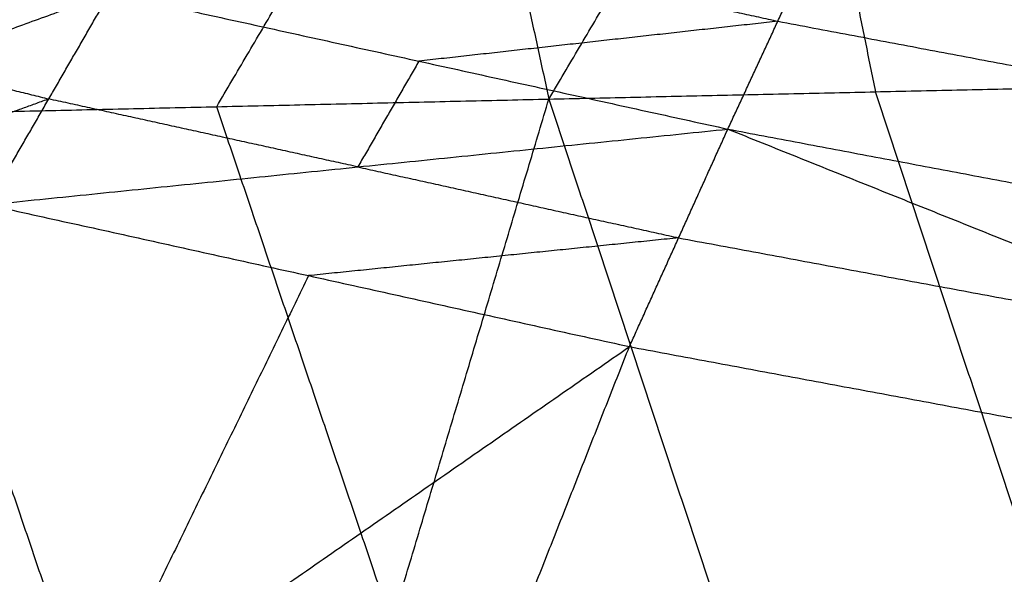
# Model space of a CAD drawing. Header units: millimetres. Extents: x -106 to 110, y -96 to 120.
# Tile 223 of 256: x -101.62 to -99.67, y 28.89 to 29.99. Entities that reach past the tile are written whole.
import ezdxf

# ---------------------------------------------------------------- set-up
doc = ezdxf.new("R2010")
doc.units = ezdxf.units.MM
doc.header["$MEASUREMENT"] = 0
doc.layers.add('Default', color=7, linetype='Continuous', true_color=0x000000)

msp = doc.modelspace()

# ---------------------------------------------------------------- linework, layer by layer
at = {"layer": 'Default'}
for points in [[(-100.5743, 29.8303, 9.7608), (-100.0906, 30.6493, 10.5265), (-99.6069, 31.4683, 11.2922)], [(-101.8888, 29.8001, 10.523), (-101.4068, 30.6186, 11.2904), (-100.9248, 31.4371, 12.0578)], [(-100.9248, 31.4371, 12.0578), (-100.7496, 30.6337, 10.9093), (-100.5743, 29.8303, 9.7608)], [(-100.0906, 30.6493, 10.5265), (-100.0095, 30.247, 9.9617), (-99.9284, 29.8447, 9.3969)], [(-101.2316, 29.8152, 10.1419), (-100.9906, 30.2245, 10.5256), (-100.7496, 30.6337, 10.9093)], [(-99.8218, 30.6206, 13.5173), (-98.8351, 30.2019, 13.0975), (-97.8484, 29.7833, 12.6777)], [(-100.2202, 29.7708, 13.5609), (-100.1213, 29.9843, 13.5495), (-100.0224, 30.1977, 13.5381)], [(-100.2202, 29.7708, 13.5609), (-100.1213, 29.9843, 13.5495), (-100.0224, 30.1977, 13.5381)], [(-100.0224, 30.1977, 13.5381), (-98.9859, 29.7697, 13.1136), (-97.9494, 29.3417, 12.6892)], [(-100.0224, 30.1977, 13.5381), (-98.9354, 29.9905, 13.1079), (-97.8484, 29.7833, 12.6777)], [(-100.7327, 30.1187, 13.5876), (-100.427, 30.0515, 13.5686), (-100.1213, 29.9843, 13.5495)], [(-102.2286, 29.7551, 13.5029), (-101.8358, 29.8974, 13.57), (-101.4429, 30.0398, 13.6372)], [(-101.6845, 29.6212, 13.6227), (-101.5637, 29.8305, 13.6299), (-101.4429, 30.0398, 13.6372)], [(-101.4429, 30.0398, 13.6372), (-100.8315, 29.9053, 13.599), (-100.2202, 29.7708, 13.5609)], [(-100.1213, 29.9843, 13.5495), (-100.4764, 29.9448, 13.5743), (-100.8315, 29.9053, 13.599)], [(-100.1213, 29.9843, 13.5495), (-99.5536, 29.877, 13.3316), (-98.9859, 29.7697, 13.1136)], [(-100.8315, 29.9053, 13.599), (-100.8919, 29.8007, 13.5954), (-100.9523, 29.696, 13.5918)], [(-101.8358, 29.8974, 13.57), (-101.6997, 29.864, 13.6), (-101.5637, 29.8305, 13.6299)], [(-100.5743, 29.8303, 9.7608), (-99.9284, 29.8447, 9.3969), (-99.2824, 29.8591, 9.0331)], [(-99.5896, 28.8213, 8.4885), (-99.759, 29.333, 8.9427), (-99.9284, 29.8447, 9.3969)], [(-99.8967, 27.7835, 7.9439), (-99.5896, 28.8213, 8.4885), (-99.2824, 29.8591, 9.0331)], [(-101.5637, 29.8305, 13.6299), (-101.7601, 29.7593, 13.5964), (-101.9566, 29.6881, 13.5628)], [(-101.8888, 29.8001, 10.523), (-101.2316, 29.8152, 10.1419), (-100.5743, 29.8303, 9.7608)], [(-100.9523, 29.696, 13.5918), (-101.258, 29.7633, 13.6109), (-101.5637, 29.8305, 13.6299)], [(-101.1964, 27.7547, 8.6734), (-100.8853, 28.7925, 9.2171), (-100.5743, 29.8303, 9.7608)], [(-100.5743, 29.8303, 9.7608), (-100.2355, 28.8069, 8.8523), (-99.8967, 27.7835, 7.9439)], [(-100.8853, 28.7925, 9.2171), (-101.0585, 29.3038, 9.6795), (-101.2316, 29.8152, 10.1419)], [(-101.8888, 29.8001, 10.523), (-101.5426, 28.7774, 9.5982), (-101.1964, 27.7547, 8.6734)], [(-101.6845, 29.6212, 13.6227), (-100.9523, 29.696, 13.5918), (-100.2202, 29.7708, 13.5609)], [(-100.415, 29.3403, 13.5858), (-100.3176, 29.5556, 13.5733), (-100.2202, 29.7708, 13.5609)], [(-100.415, 29.3403, 13.5858), (-100.3176, 29.5556, 13.5733), (-100.2202, 29.7708, 13.5609)], [(-100.2202, 29.7708, 13.5609), (-99.1342, 29.3352, 13.1307), (-98.0483, 28.8995, 12.7006)], [(-100.2202, 29.7708, 13.5609), (-99.0848, 29.5563, 13.125), (-97.9494, 29.3417, 12.6892)], [(-100.9523, 29.696, 13.5918), (-100.635, 29.6258, 13.5825), (-100.3176, 29.5556, 13.5733)], [(-101.6845, 29.6212, 13.6227), (-101.0498, 29.4808, 13.6042), (-100.415, 29.3403, 13.5858)], [(-100.3176, 29.5556, 13.5733), (-100.6837, 29.5182, 13.5888), (-101.0498, 29.4808, 13.6042)], [(-100.3176, 29.5556, 13.5733), (-99.7259, 29.4454, 13.352), (-99.1342, 29.3352, 13.1307)], [(-101.0498, 29.4808, 13.6042), (-101.2633, 29.042, 13.5972), (-101.4769, 28.6032, 13.5901)], [(-102.5389, 27.8662, 13.5944), (-101.4769, 28.6032, 13.5901), (-100.415, 29.3403, 13.5858)], [(-101.1114, 27.576, 13.6811), (-100.7632, 28.4582, 13.6334), (-100.415, 29.3403, 13.5858)], [(-101.1114, 27.576, 13.6811), (-100.7632, 28.4582, 13.6334), (-100.415, 29.3403, 13.5858)], [(-100.415, 29.3403, 13.5858), (-99.2317, 29.1199, 13.1432), (-98.0483, 28.8995, 12.7006)], [(-101.1114, 27.576, 13.6811), (-99.5798, 28.2378, 13.1908), (-98.0483, 28.8995, 12.7006)]]:
    msp.add_open_spline(points, degree=2, dxfattribs=at)

doc.saveas('drawing.dxf')
